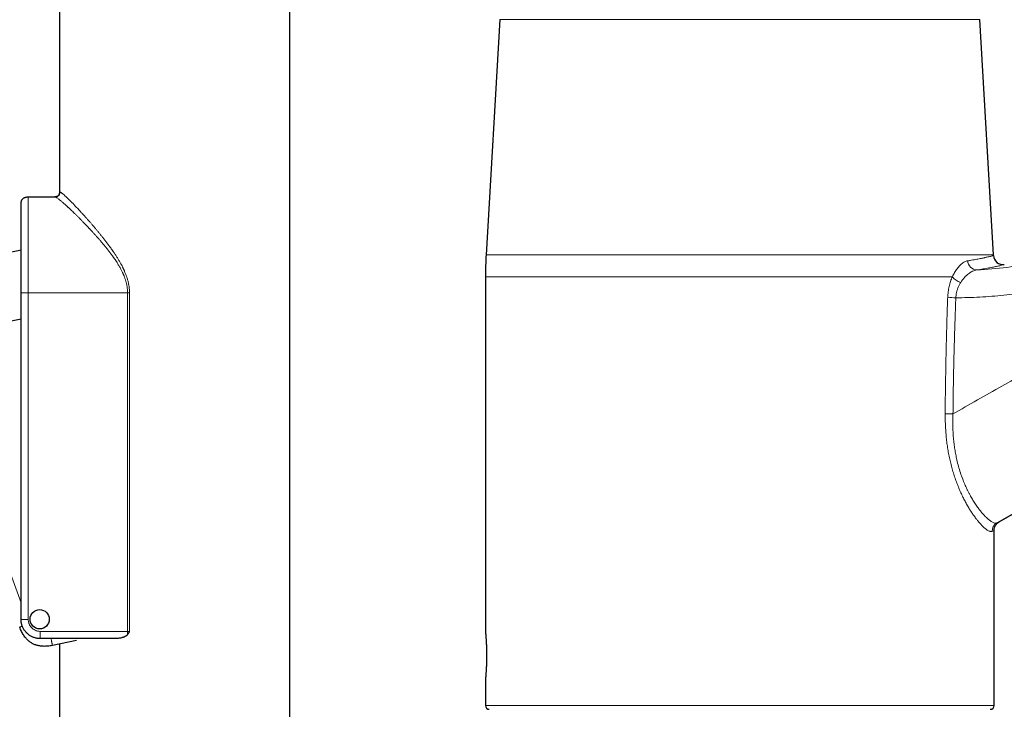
# Model space of a CAD drawing. Header units: millimetres. Extents: x 8 to 961, y 12 to 886.
# Tile 51 of 56: x 662 to 764, y 690 to 761. Entities that reach past the tile are written whole.
import ezdxf

# ---------------------------------------------------------------- set-up
doc = ezdxf.new("R2010")
doc.units = ezdxf.units.MM

msp = doc.modelspace()

# ---------------------------------------------------------------- linework, layer by layer
at = {"color": 7, "linetype": 'Continuous', "lineweight": 30}
for p, q in [((665.79, 851.22), (665.79, 743.51)), ((689.79, 656.44), (689.79, 833.59)), ((711.66, 761.47), (710.24, 736.99)), ((763.11, 736.99), (761.7, 761.47)), ((662.54, 743.01), (665.33, 743.01)), ((661.79, 737.46), (652.89, 735.65)), ((710.18, 734.69), (710.18, 697.74)), ((661.79, 699.01), (661.79, 733.01)), ((654.28, 728.79), (661.79, 730.32)), ((763.18, 690.04), (763.18, 708.27)), ((671.55, 697.01), (663.79, 697.01)), ((667.58, 696.8), (665.06, 696.29)), ((665.79, 696.44), (665.79, 656.44)), ((710.18, 692.74), (710.18, 690.04))]:
    msp.add_line(p, q, dxfattribs=at)
at = {"color": 252, "linetype": 'Continuous', "lineweight": 0}
for p, q in [((761.7, 761.47), (711.66, 761.47)), ((710.24, 736.99), (763.11, 736.99)), ((758.83, 734.69), (710.18, 734.69)), ((662.54, 733.01), (662.54, 699.01)), ((662.54, 733.01), (672.89, 733.01)), ((672.89, 697.76), (672.89, 733.01)), ((673.09, 733.01), (673.09, 697.76)), ((654.36, 721.11), (661.79, 700.73)), ((663.79, 697.76), (672.89, 697.76)), ((710.18, 690.04), (763.18, 690.04))]:
    msp.add_line(p, q, dxfattribs=at)
at = {"color": 7, "linetype": 'Continuous', "lineweight": 30}
msp.add_circle((663.73, 699.02), 1, dxfattribs=at)
at = {"color": 252, "linetype": 'Continuous', "lineweight": 0}
for centre, radius, start, end in [((1071.31, 176.37), 615.24, 103.31088, 120.02497), ((761.41, 736.38), 0.979, 181.3319, 268.3634), ((760.1, 735.64), 1.59, 216.7457, 255.3062), ((759.56, 744.81), 12.31, 264.3401, 268.2963), ((759.3, 792.79), 72.38, 269.032, 269.6756), ((763.96, 708.19), 0.992, 120.2704, 180.5218)]:
    msp.add_arc(centre, radius, start, end, dxfattribs=at)
at = {"color": 7, "linetype": 'Continuous', "lineweight": 30}
for centre, radius, start, end in [((1071.31, 176.37), 615.21, 103.34372, 120.0034), ((750.18, 734.69), 40, 176.6981, 180), ((723.18, 734.69), 40, 3.1711, 3.3019), ((764.11, 736.96), 1, 183.1711, 277.2629), ((710.58, 690.04), 0.4, 180, 270), ((762.78, 690.04), 0.4, 270, 0)]:
    msp.add_arc(centre, radius, start, end, dxfattribs=at)
at = {"color": 252, "linetype": 'Continuous', "lineweight": 0}
for points, knots in [([(926.87, 786.88), (925.84, 786.63), (923.77, 786.14), (920.68, 785.38), (917.59, 784.61), (914.51, 783.82), (911.45, 783.02), (908.41, 782.22), (905.39, 781.4), (902.38, 780.56), (899.35, 779.71), (896.3, 778.83), (893.24, 777.93), (890.18, 777.02), (887.13, 776.09), (884.08, 775.15), (881.04, 774.19), (878, 773.21), (874.97, 772.22), (871.94, 771.21), (868.92, 770.19), (865.9, 769.15), (862.89, 768.1), (859.88, 767.03), (856.97, 765.98), (854.14, 764.95), (851.39, 763.93), (848.66, 762.89), (845.93, 761.85), (843.2, 760.79), (840.4, 759.69), (837.52, 758.55), (834.57, 757.35), (831.62, 756.14), (828.68, 754.92), (825.77, 753.69), (822.88, 752.45), (820.01, 751.2), (817.15, 749.94), (814.27, 748.66), (811.38, 747.36), (808.48, 746.03), (805.59, 744.68), (802.7, 743.32), (799.82, 741.95), (796.95, 740.56), (794.09, 739.16), (791.23, 737.74), (788.38, 736.31), (785.53, 734.86), (782.69, 733.4), (779.87, 731.93), (777.04, 730.44), (774.31, 728.98), (771.66, 727.54), (769.09, 726.14), (766.53, 724.73), (763.98, 723.3), (761.43, 721.86), (759.74, 720.89), (758.89, 720.41)], [0, 0, 0, 0, 0.017562, 0.035123, 0.052685, 0.070246, 0.087808, 0.105056, 0.122304, 0.139552, 0.1568, 0.1744, 0.192, 0.2096, 0.2272, 0.2448, 0.2624, 0.28, 0.2976, 0.3152, 0.3328, 0.3504, 0.368, 0.3856, 0.4032, 0.419333, 0.435467, 0.4516, 0.467733, 0.483867, 0.5, 0.517562, 0.535123, 0.552685, 0.570246, 0.587808, 0.605056, 0.622304, 0.639552, 0.6568, 0.6744, 0.692, 0.7096, 0.7272, 0.7448, 0.7624, 0.78, 0.7976, 0.8152, 0.8328, 0.8504, 0.868, 0.8856, 0.9032, 0.919333, 0.935467, 0.9516, 0.967733, 0.983867, 1, 1, 1, 1]), ([(662.54, 743.01), (662.54, 743.01), (662.54, 743.01), (662.54, 742.98), (662.54, 742.93), (662.54, 742.86), (662.54, 742.77), (662.54, 742.67), (662.54, 742.55), (662.54, 742.41), (662.54, 742.25), (662.54, 742.08), (662.54, 741.88), (662.54, 741.67), (662.54, 741.44), (662.54, 741.2), (662.54, 740.94), (662.54, 740.67), (662.54, 740.38), (662.54, 740.08), (662.54, 739.77), (662.54, 739.44), (662.54, 739.09), (662.54, 738.74), (662.54, 738.37), (662.54, 738), (662.54, 737.62), (662.54, 737.23), (662.54, 736.84), (662.54, 736.43), (662.54, 736.01), (662.54, 735.59), (662.54, 735.16), (662.54, 734.73), (662.54, 734.3), (662.54, 733.87), (662.54, 733.44), (662.54, 733.16), (662.54, 733.01)], [0, 0, 0, 0, 0.028, 0.056, 0.084, 0.112, 0.14, 0.1675, 0.195, 0.2225, 0.25, 0.278, 0.306, 0.334, 0.362, 0.39, 0.4175, 0.445, 0.4725, 0.5, 0.528, 0.556, 0.584, 0.612, 0.64, 0.6675, 0.695, 0.7225, 0.75, 0.778, 0.806, 0.834, 0.862, 0.89, 0.9175, 0.945, 0.9725, 1, 1, 1, 1]), ([(665.33, 743.01), (665.36, 743.01), (665.41, 743.01), (665.48, 743.02), (665.54, 743.04), (665.59, 743.06), (665.63, 743.08), (665.67, 743.11), (665.7, 743.14), (665.73, 743.17), (665.76, 743.21), (665.78, 743.25), (665.8, 743.3), (665.82, 743.36), (665.83, 743.43), (665.83, 743.48), (665.83, 743.51)], [0, 0, 0, 0, 0.0985418, 0.1893425, 0.2734387, 0.3329049, 0.3899835, 0.4454133, 0.5, 0.5545867, 0.6100165, 0.6670951, 0.7265613, 0.8106575, 0.9014582, 1, 1, 1, 1]), ([(672.89, 733.01), (672.89, 733.06), (672.89, 733.16), (672.88, 733.32), (672.86, 733.47), (672.84, 733.63), (672.82, 733.78), (672.79, 733.94), (672.74, 734.14), (672.67, 734.38), (672.59, 734.59), (672.54, 734.74), (672.5, 734.81), (672.47, 734.89), (672.44, 734.97), (672.4, 735.05), (672.36, 735.15), (672.3, 735.27), (672.22, 735.42), (672.14, 735.57), (672.06, 735.72), (671.97, 735.87), (671.88, 736.02), (671.77, 736.19), (671.65, 736.38), (671.54, 736.54), (671.46, 736.65), (671.42, 736.71), (671.38, 736.77), (671.34, 736.83), (671.29, 736.89), (671.23, 736.97), (671.15, 737.08), (671.04, 737.22), (670.93, 737.37), (670.81, 737.52), (670.7, 737.66), (670.6, 737.79), (670.51, 737.89), (670.44, 737.98), (670.36, 738.07), (670.28, 738.17), (670.19, 738.28), (670.09, 738.4), (669.98, 738.52), (669.88, 738.64), (669.77, 738.76), (669.66, 738.88), (669.56, 739), (669.46, 739.11), (669.37, 739.21), (669.27, 739.32), (669.18, 739.42), (669.1, 739.5), (669.04, 739.57), (668.97, 739.64), (668.91, 739.7), (668.85, 739.77), (668.8, 739.83), (668.74, 739.89), (668.63, 740), (668.47, 740.17), (668.27, 740.37), (668.08, 740.57), (667.92, 740.74), (667.78, 740.87), (667.68, 740.98), (667.57, 741.08), (667.46, 741.19), (667.33, 741.32), (667.17, 741.48), (666.99, 741.65), (666.86, 741.77), (666.76, 741.86), (666.7, 741.92), (666.64, 741.98), (666.58, 742.03), (666.52, 742.08), (666.44, 742.16), (666.34, 742.25), (666.21, 742.36), (666.1, 742.46), (665.99, 742.56), (665.89, 742.64), (665.8, 742.72), (665.7, 742.79), (665.6, 742.87), (665.51, 742.93), (665.43, 742.98), (665.37, 743.01), (665.34, 743.01), (665.33, 743.01)], [0, 0, 0, 0, 0.008656, 0.017369, 0.026154, 0.035021, 0.043983, 0.05305, 0.062234, 0.078762, 0.096047, 0.100705, 0.105419, 0.11019, 0.115017, 0.119903, 0.124846, 0.134081, 0.143622, 0.153472, 0.163635, 0.174114, 0.18491, 0.194469, 0.209071, 0.224507, 0.228688, 0.232927, 0.237223, 0.241576, 0.245987, 0.250456, 0.260546, 0.271123, 0.282187, 0.293737, 0.305775, 0.315748, 0.323608, 0.330055, 0.337352, 0.345499, 0.354496, 0.364343, 0.37504, 0.384941, 0.394211, 0.405674, 0.41611, 0.425521, 0.433905, 0.44284, 0.453871, 0.460218, 0.46645, 0.472568, 0.478571, 0.48446, 0.490234, 0.495894, 0.50144, 0.522657, 0.543258, 0.563247, 0.582625, 0.594494, 0.606123, 0.617514, 0.62912, 0.642167, 0.663547, 0.684477, 0.704962, 0.71289, 0.72075, 0.728544, 0.736272, 0.743934, 0.751531, 0.770059, 0.788336, 0.806372, 0.824173, 0.84175, 0.859109, 0.876261, 0.901431, 0.926356, 0.95107, 0.975607, 1, 1, 1, 1]), ([(665.83, 743.51), (665.84, 743.51), (665.86, 743.51), (665.9, 743.49), (665.96, 743.46), (666.02, 743.41), (666.1, 743.35), (666.18, 743.29), (666.27, 743.21), (666.35, 743.13), (666.45, 743.05), (666.53, 742.97), (666.6, 742.9), (666.65, 742.86), (666.7, 742.81), (666.75, 742.76), (666.81, 742.7), (666.86, 742.65), (666.94, 742.57), (667.04, 742.47), (667.17, 742.34), (667.3, 742.21), (667.44, 742.06), (667.58, 741.91), (667.73, 741.76), (667.88, 741.59), (668.04, 741.42), (668.22, 741.22), (668.42, 741), (668.62, 740.78), (668.83, 740.54), (669.04, 740.3), (669.24, 740.07), (669.44, 739.84), (669.64, 739.61), (669.83, 739.37), (670.03, 739.12), (670.24, 738.87), (670.44, 738.61), (670.65, 738.34), (670.86, 738.07), (671.04, 737.82), (671.19, 737.61), (671.29, 737.47), (671.35, 737.38), (671.38, 737.33), (671.42, 737.29), (671.45, 737.24), (671.48, 737.19), (671.56, 737.07), (671.69, 736.87), (671.87, 736.59), (672.03, 736.32), (672.18, 736.06), (672.31, 735.82), (672.39, 735.65), (672.45, 735.53), (672.47, 735.48), (672.49, 735.43), (672.52, 735.38), (672.54, 735.33), (672.56, 735.28), (672.6, 735.19), (672.65, 735.07), (672.71, 734.92), (672.77, 734.76), (672.82, 734.61), (672.87, 734.45), (672.91, 734.3), (672.96, 734.13), (673, 733.92), (673.04, 733.69), (673.07, 733.47), (673.08, 733.24), (673.08, 733.09), (673.09, 733.01)], [0, 0, 0, 0, 0.019711, 0.039491, 0.059366, 0.07936, 0.099498, 0.119805, 0.13701, 0.154365, 0.171881, 0.189573, 0.197577, 0.20562, 0.213702, 0.221826, 0.229993, 0.238202, 0.246455, 0.263279, 0.280274, 0.297448, 0.314809, 0.332363, 0.350119, 0.368083, 0.385171, 0.406612, 0.428261, 0.450127, 0.47222, 0.49455, 0.514593, 0.534621, 0.55464, 0.574656, 0.594676, 0.614705, 0.635448, 0.656655, 0.677489, 0.697958, 0.711273, 0.724436, 0.727858, 0.731271, 0.734673, 0.738065, 0.741447, 0.74482, 0.764396, 0.783354, 0.801708, 0.819472, 0.83463, 0.849356, 0.852604, 0.855831, 0.859038, 0.862224, 0.865389, 0.868534, 0.871659, 0.881315, 0.890793, 0.900099, 0.909241, 0.918224, 0.927056, 0.935744, 0.948916, 0.961894, 0.974712, 0.987403, 1, 1, 1, 1]), ([(761.38, 735.4), (762.43, 735.47), (764.52, 735.63), (767.63, 736.13), (770.72, 736.85), (773.76, 737.79), (776.74, 738.92), (778.66, 739.86), (779.62, 740.32)], [0, 0, 0, 0, 0.164776, 0.330398, 0.496812, 0.663938, 0.831695, 1, 1, 1, 1]), ([(780.94, 737.75), (780.56, 737.56), (779.81, 737.18), (778.66, 736.65), (777.51, 736.15), (776.34, 735.69), (775.17, 735.25), (773.99, 734.85), (772.81, 734.48), (771.62, 734.14), (770.41, 733.84), (769.19, 733.56), (767.95, 733.31), (766.7, 733.09), (765.45, 732.91), (764.2, 732.76), (762.94, 732.65), (761.69, 732.57), (760.44, 732.52), (759.61, 732.51), (759.19, 732.5)], [0, 0, 0, 0, 0.056035, 0.111905, 0.167656, 0.223336, 0.278994, 0.333682, 0.388439, 0.443311, 0.498342, 0.55409, 0.609908, 0.665845, 0.721949, 0.778267, 0.833833, 0.889261, 0.944617, 1, 1, 1, 1]), ([(760.43, 736.35), (760.55, 736.37), (760.78, 736.41), (761.1, 736.47), (761.37, 736.52), (761.62, 736.56), (761.82, 736.6), (761.97, 736.63), (762.1, 736.66), (762.23, 736.69), (762.31, 736.71), (762.36, 736.72), (762.38, 736.72), (762.39, 736.72), (762.41, 736.73), (762.42, 736.73), (762.5, 736.75), (762.64, 736.78), (762.79, 736.82), (762.92, 736.85), (763.01, 736.87), (763.07, 736.89), (763.11, 736.9), (763.11, 736.9), (763.12, 736.9)], [0, 0, 0, 0, 0.068912, 0.134569, 0.19697, 0.256117, 0.312011, 0.350933, 0.388107, 0.423533, 0.467618, 0.473166, 0.478661, 0.484105, 0.489496, 0.494835, 0.500121, 0.577605, 0.653058, 0.726482, 0.797884, 0.867267, 0.934638, 1, 1, 1, 1]), ([(758.83, 734.69), (758.87, 734.77), (758.94, 734.93), (759.06, 735.15), (759.19, 735.35), (759.32, 735.53), (759.45, 735.71), (759.6, 735.87), (759.76, 736.02), (759.93, 736.15), (760.1, 736.25), (760.27, 736.32), (760.38, 736.34), (760.43, 736.35)], [0, 0, 0, 0, 0.082826, 0.165321, 0.247887, 0.330927, 0.414836, 0.499997, 0.600906, 0.700733, 0.800101, 0.899646, 1, 1, 1, 1]), ([(764.24, 735.97), (764.23, 735.96), (764.21, 735.96), (764.07, 735.92), (763.85, 735.87), (763.53, 735.79), (763.13, 735.71), (762.63, 735.61), (762.06, 735.51), (761.61, 735.44), (761.38, 735.4)], [0, 0, 0, 0, 0.124839, 0.249593, 0.374342, 0.499149, 0.62407, 0.749153, 0.874446, 1, 1, 1, 1]), ([(758.34, 732.56), (758.35, 732.66), (758.36, 732.85), (758.39, 733.13), (758.44, 733.41), (758.49, 733.69), (758.56, 733.95), (758.64, 734.21), (758.73, 734.46), (758.79, 734.61), (758.83, 734.69)], [0, 0, 0, 0, 0.123854, 0.247815, 0.372727, 0.499411, 0.622666, 0.746726, 0.872281, 1, 1, 1, 1]), ([(761.38, 735.4), (761.24, 735.37), (760.94, 735.3), (760.5, 735.02), (760.07, 734.64), (759.82, 734.28), (759.7, 734.1)], [0, 0, 0, 0, 0.252017, 0.503862, 0.753552, 1, 1, 1, 1]), ([(759.7, 734.1), (759.67, 734.06), (759.62, 733.97), (759.54, 733.82), (759.47, 733.67), (759.41, 733.52), (759.35, 733.37), (759.31, 733.22), (759.27, 733.08), (759.24, 732.94), (759.22, 732.8), (759.2, 732.65), (759.2, 732.55), (759.19, 732.5)], [0, 0, 0, 0, 0.102944, 0.205127, 0.306528, 0.407156, 0.507051, 0.589799, 0.672162, 0.754232, 0.836128, 0.917993, 1, 1, 1, 1]), ([(661.79, 733.01), (661.79, 733.01), (661.79, 733.01), (661.81, 733.01), (661.83, 733.01), (661.86, 733.01), (661.89, 733.01), (661.93, 733.01), (661.98, 733.01), (662.03, 733.01), (662.08, 733.01), (662.14, 733.01), (662.22, 733.01), (662.31, 733.01), (662.42, 733.01), (662.5, 733.01), (662.54, 733.01)], [0, 0, 0, 0, 0.098542, 0.189342, 0.273439, 0.332905, 0.389984, 0.445413, 0.5, 0.554587, 0.610016, 0.667095, 0.726561, 0.810658, 0.901458, 1, 1, 1, 1]), ([(672.89, 733.01), (672.91, 733.01), (672.94, 733.01), (672.99, 733.01), (673.04, 733.01), (673.07, 733.01), (673.09, 733.01)], [0, 0, 0, 0, 0.251285, 0.5, 0.748715, 1, 1, 1, 1]), ([(758.08, 720.42), (758.09, 720.99), (758.09, 722.14), (758.12, 723.86), (758.15, 725.59), (758.19, 727.33), (758.23, 729.07), (758.28, 730.81), (758.32, 731.98), (758.34, 732.56)], [0, 0, 0, 0, 0.141429, 0.283321, 0.425684, 0.568525, 0.711853, 0.855675, 1, 1, 1, 1]), ([(759.19, 732.5), (759.18, 732.16), (759.15, 731.47), (759.12, 730.44), (759.08, 729.42), (759.05, 728.42), (759.02, 727.43), (759, 726.45), (758.97, 725.45), (758.95, 724.44), (758.93, 723.41), (758.92, 722.4), (758.9, 721.4), (758.9, 720.74), (758.89, 720.41)], [0, 0, 0, 0, 0.086288, 0.171477, 0.255568, 0.338563, 0.420464, 0.501272, 0.580988, 0.667419, 0.752533, 0.836333, 0.918822, 1, 1, 1, 1]), ([(762.97, 708.18), (762.94, 708.17), (762.88, 708.15), (762.78, 708.16), (762.66, 708.2), (762.54, 708.26), (762.41, 708.35), (762.29, 708.44), (762.16, 708.55), (762.02, 708.68), (761.85, 708.85), (761.67, 709.05), (761.46, 709.29), (761.25, 709.56), (761.03, 709.86), (760.81, 710.18), (760.59, 710.53), (760.37, 710.91), (760.15, 711.31), (759.93, 711.74), (759.71, 712.2), (759.5, 712.69), (759.3, 713.19), (759.11, 713.72), (758.93, 714.27), (758.76, 714.83), (758.62, 715.41), (758.49, 715.99), (758.38, 716.58), (758.28, 717.19), (758.21, 717.81), (758.15, 718.44), (758.11, 719.09), (758.08, 719.75), (758.08, 720.19), (758.08, 720.42)], [0, 0, 0, 0, 0.03166, 0.063073, 0.094306, 0.125424, 0.150282, 0.175145, 0.200047, 0.225022, 0.250106, 0.282233, 0.313944, 0.345313, 0.376418, 0.40734, 0.438158, 0.468956, 0.499815, 0.530948, 0.562048, 0.593211, 0.624537, 0.656104, 0.687369, 0.718434, 0.749404, 0.779768, 0.810233, 0.84089, 0.871824, 0.903121, 0.934865, 0.967133, 1, 1, 1, 1]), ([(758.89, 720.41), (758.89, 720.12), (758.87, 719.55), (758.89, 718.71), (758.93, 717.97), (759, 717.31), (759.08, 716.73), (759.18, 716.17), (759.3, 715.57), (759.46, 714.94), (759.67, 714.27), (759.89, 713.65), (760.11, 713.09), (760.29, 712.7), (760.41, 712.45), (760.47, 712.33), (760.54, 712.2), (760.6, 712.07), (760.67, 711.95), (760.79, 711.72), (760.98, 711.4), (761.25, 710.99), (761.51, 710.62), (761.76, 710.29), (762, 710.01), (762.16, 709.83), (762.24, 709.74), (762.27, 709.71), (762.3, 709.68), (762.33, 709.66), (762.36, 709.63), (762.42, 709.57), (762.52, 709.48), (762.66, 709.36), (762.8, 709.25), (762.94, 709.16), (763.09, 709.08), (763.22, 709.03), (763.35, 709.02), (763.42, 709.04), (763.46, 709.05)], [0, 0, 0, 0, 0.044544, 0.088006, 0.130473, 0.161728, 0.192516, 0.222878, 0.252859, 0.29214, 0.332186, 0.373092, 0.408186, 0.443998, 0.453503, 0.463062, 0.472675, 0.482342, 0.492065, 0.501845, 0.537074, 0.574768, 0.61495, 0.650642, 0.688113, 0.722566, 0.727182, 0.731821, 0.736483, 0.74117, 0.745881, 0.750615, 0.773218, 0.798269, 0.825768, 0.855716, 0.888113, 0.922959, 0.960255, 1, 1, 1, 1]), ([(763.46, 709.05), (763.49, 709.06), (763.54, 709.08), (763.6, 709.1), (763.64, 709.12), (763.67, 709.13), (763.68, 709.14), (763.68, 709.14), (763.68, 709.14)], [0, 0, 0, 0, 0.187906, 0.375307, 0.562323, 0.749074, 0.935683, 1, 1, 1, 1]), ([(763.17, 708.27), (763.17, 708.27), (763.18, 708.27), (763.14, 708.26), (763.08, 708.23), (763.01, 708.2), (762.97, 708.18)], [0, 0, 0, 0, 0.142142, 0.427107, 0.713036, 1, 1, 1, 1]), ([(661.79, 699.01), (661.79, 699.01), (661.79, 699.01), (661.81, 699.01), (661.83, 699.01), (661.86, 699.01), (661.89, 699.01), (661.93, 699.01), (661.98, 699.01), (662.03, 699.01), (662.08, 699.01), (662.14, 699.01), (662.22, 699.01), (662.31, 699.01), (662.42, 699.01), (662.5, 699.01), (662.54, 699.01)], [0, 0, 0, 0, 0.0985418, 0.1893425, 0.2734387, 0.3329049, 0.3899835, 0.4454133, 0.5, 0.5545867, 0.6100165, 0.6670951, 0.7265613, 0.8106575, 0.9014582, 1, 1, 1, 1]), ([(662.54, 699.01), (662.54, 698.97), (662.54, 698.89), (662.56, 698.77), (662.59, 698.65), (662.63, 698.53), (662.68, 698.42), (662.75, 698.32), (662.82, 698.22), (662.9, 698.13), (662.99, 698.04), (663.09, 697.97), (663.2, 697.91), (663.31, 697.85), (663.43, 697.81), (663.54, 697.78), (663.67, 697.76), (663.75, 697.76), (663.79, 697.76)], [0, 0, 0, 0, 0.062751, 0.124928, 0.18714, 0.249997, 0.312697, 0.374856, 0.437086, 0.499997, 0.562697, 0.624856, 0.687086, 0.749997, 0.812751, 0.874928, 0.937141, 1, 1, 1, 1]), ([(661.92, 698.3), (661.91, 698.3), (661.87, 698.28), (661.82, 698.27), (661.78, 698.25), (661.74, 698.23), (661.7, 698.22), (661.67, 698.21), (661.65, 698.2), (661.65, 698.2), (661.65, 698.2)], [0, 0, 0, 0, 0.066174, 0.168123, 0.271647, 0.37825, 0.489312, 0.646374, 0.815958, 1, 1, 1, 1]), ([(663.79, 697.01), (663.79, 697.01), (663.79, 697.01), (663.79, 697.03), (663.79, 697.05), (663.79, 697.08), (663.79, 697.12), (663.79, 697.15), (663.79, 697.2), (663.79, 697.25), (663.79, 697.3), (663.79, 697.37), (663.79, 697.44), (663.79, 697.53), (663.79, 697.64), (663.79, 697.72), (663.79, 697.76)], [0, 0, 0, 0, 0.098542, 0.189342, 0.273439, 0.332905, 0.389984, 0.445413, 0.5, 0.554587, 0.610016, 0.667095, 0.726561, 0.810658, 0.901458, 1, 1, 1, 1]), ([(672.89, 697.76), (672.91, 697.76), (672.94, 697.76), (672.99, 697.76), (673.04, 697.76), (673.07, 697.76), (673.09, 697.76)], [0, 0, 0, 0, 0.2512854, 0.5, 0.7487146, 1, 1, 1, 1]), ([(672.89, 697.44), (672.89, 697.47), (672.89, 697.54), (672.89, 697.65), (672.89, 697.72), (672.89, 697.76)], [0, 0, 0, 0, 0.307862, 0.639975, 1, 1, 1, 1]), ([(664.91, 697.01), (664.92, 697), (664.93, 696.94), (664.95, 696.85), (664.97, 696.75), (664.98, 696.67), (665, 696.6), (665.01, 696.53), (665.02, 696.47), (665.03, 696.42), (665.04, 696.38), (665.05, 696.34), (665.06, 696.31), (665.06, 696.29), (665.06, 696.29), (665.06, 696.29)], [0, 0, 0, 0, 0.031821, 0.132258, 0.203279, 0.271449, 0.337649, 0.402843, 0.468037, 0.534237, 0.602407, 0.673428, 0.773866, 0.88231, 1, 1, 1, 1])]:
    msp.add_open_spline(points, degree=3, knots=knots, dxfattribs=at)
at = {"color": 7, "linetype": 'Continuous', "lineweight": 30}
for points, knots in [([(661.79, 742.26), (661.79, 742.3), (661.79, 742.38), (661.81, 742.49), (661.83, 742.58), (661.86, 742.66), (661.89, 742.72), (661.93, 742.77), (661.98, 742.82), (662.03, 742.87), (662.08, 742.91), (662.14, 742.94), (662.22, 742.97), (662.31, 742.99), (662.42, 743.01), (662.5, 743.01), (662.54, 743.01)], [0, 0, 0, 0, 0.098542, 0.189342, 0.273439, 0.332905, 0.389984, 0.445413, 0.5, 0.554587, 0.610016, 0.667095, 0.726561, 0.810658, 0.901458, 1, 1, 1, 1]), ([(665.79, 743.51), (665.79, 743.49), (665.79, 743.45), (665.78, 743.39), (665.77, 743.34), (665.76, 743.28), (665.74, 743.23), (665.71, 743.2), (665.69, 743.17), (665.67, 743.14), (665.64, 743.11), (665.61, 743.09), (665.57, 743.07), (665.52, 743.05), (665.47, 743.03), (665.42, 743.02), (665.36, 743.01), (665.31, 743.01), (665.29, 743.01)], [0, 0, 0, 0, 0.079148, 0.148705, 0.209924, 0.288459, 0.353721, 0.407935, 0.452565, 0.492313, 0.532904, 0.588994, 0.648242, 0.713352, 0.770469, 0.836253, 0.912187, 1, 1, 1, 1]), ([(661.79, 733.01), (661.79, 733.15), (661.79, 733.42), (661.79, 733.82), (661.79, 734.23), (661.79, 734.63), (661.79, 735.03), (661.79, 735.42), (661.79, 735.8), (661.79, 736.18), (661.79, 736.55), (661.79, 736.92), (661.79, 737.29), (661.79, 737.65), (661.79, 737.99), (661.79, 738.33), (661.79, 738.65), (661.79, 738.96), (661.79, 739.27), (661.79, 739.56), (661.79, 739.84), (661.79, 740.1), (661.79, 740.36), (661.79, 740.6), (661.79, 740.82), (661.79, 741.03), (661.79, 741.22), (661.79, 741.4), (661.79, 741.56), (661.79, 741.71), (661.79, 741.84), (661.79, 741.95), (661.79, 742.05), (661.79, 742.13), (661.79, 742.19), (661.79, 742.23), (661.79, 742.26), (661.79, 742.26), (661.79, 742.26)], [0, 0, 0, 0, 0.028032, 0.056001, 0.083961, 0.111967, 0.140024, 0.167512, 0.194969, 0.222448, 0.25, 0.278025, 0.305991, 0.333953, 0.361963, 0.390024, 0.417512, 0.444969, 0.472448, 0.5, 0.528025, 0.555991, 0.583953, 0.611963, 0.640024, 0.667512, 0.694969, 0.722448, 0.75, 0.778025, 0.805991, 0.833953, 0.861963, 0.890028, 0.91752, 0.944979, 0.972455, 1, 1, 1, 1]), ([(763.18, 708.27), (763.18, 708.31), (763.18, 708.4), (763.21, 708.53), (763.25, 708.65), (763.31, 708.77), (763.38, 708.89), (763.47, 708.98), (763.57, 709.07), (763.64, 709.12), (763.68, 709.14)], [0, 0, 0, 0, 0.121227, 0.24562, 0.37222, 0.499956, 0.627698, 0.754316, 0.878737, 1, 1, 1, 1]), ([(665.06, 696.29), (664.98, 696.27), (664.82, 696.24), (664.58, 696.21), (664.34, 696.2), (664.12, 696.2), (663.91, 696.21), (663.73, 696.24), (663.56, 696.27), (663.39, 696.31), (663.24, 696.37), (663.09, 696.43), (662.94, 696.51), (662.8, 696.59), (662.67, 696.69), (662.54, 696.79), (662.42, 696.91), (662.3, 697.04), (662.18, 697.18), (662.06, 697.35), (661.94, 697.54), (661.84, 697.75), (661.73, 697.97), (661.68, 698.12), (661.65, 698.2)], [0, 0, 0, 0, 0.058075, 0.11378, 0.167289, 0.218801, 0.268537, 0.308806, 0.348169, 0.386789, 0.424845, 0.462519, 0.5, 0.537481, 0.575155, 0.613211, 0.651831, 0.691194, 0.731463, 0.781199, 0.832711, 0.88622, 0.941925, 1, 1, 1, 1]), ([(673.09, 697.76), (673.08, 697.76), (673.08, 697.75), (673.07, 697.73), (673.06, 697.71), (673.05, 697.69), (673.04, 697.67), (673.02, 697.65), (673, 697.61), (672.97, 697.56), (672.94, 697.5), (672.91, 697.46), (672.89, 697.44)], [0, 0, 0, 0, 0.0357008, 0.0951935, 0.1575733, 0.2099778, 0.2621638, 0.3172323, 0.4403988, 0.5650092, 0.7916438, 1, 1, 1, 1]), ([(710.18, 697.74), (710.18, 697.74), (710.18, 697.73), (710.18, 697.7), (710.18, 697.66), (710.19, 697.59), (710.2, 697.51), (710.2, 697.42), (710.21, 697.31), (710.22, 697.18), (710.23, 697.04), (710.24, 696.89), (710.25, 696.72), (710.26, 696.54), (710.27, 696.36), (710.28, 696.19), (710.28, 696.04), (710.28, 695.9), (710.29, 695.74), (710.29, 695.56), (710.29, 695.35), (710.29, 695.14), (710.29, 694.92), (710.29, 694.72), (710.28, 694.52), (710.28, 694.32), (710.27, 694.12), (710.26, 693.94), (710.25, 693.77), (710.24, 693.6), (710.23, 693.45), (710.22, 693.31), (710.21, 693.18), (710.2, 693.07), (710.2, 692.97), (710.19, 692.89), (710.18, 692.83), (710.18, 692.8), (710.18, 692.77), (710.18, 692.75), (710.18, 692.75), (710.18, 692.74)], [0, 0, 0, 0, 0.0266316, 0.0532632, 0.0806705, 0.1080779, 0.1347087, 0.1613395, 0.1887399, 0.2161403, 0.2428442, 0.2695481, 0.297025, 0.3245019, 0.3512487, 0.3779955, 0.396346, 0.4147115, 0.4330619, 0.4597272, 0.4863925, 0.5138372, 0.5412819, 0.5678704, 0.5944589, 0.6218172, 0.6491756, 0.6758129, 0.7024503, 0.7298558, 0.7572613, 0.7839961, 0.810731, 0.8382427, 0.8657543, 0.8924816, 0.9192088, 0.9375467, 0.9558997, 0.9742376, 1, 1, 1, 1]), ([(672.89, 697.44), (672.87, 697.41), (672.83, 697.37), (672.78, 697.32), (672.74, 697.29), (672.71, 697.27), (672.68, 697.25), (672.65, 697.24), (672.62, 697.22), (672.59, 697.2), (672.55, 697.18), (672.5, 697.16), (672.45, 697.14), (672.4, 697.13), (672.35, 697.11), (672.3, 697.1), (672.21, 697.07), (672.08, 697.05), (671.91, 697.03), (671.73, 697.01), (671.61, 697.01), (671.55, 697.01)], [0, 0, 0, 0, 0.056344, 0.1165, 0.137588, 0.159244, 0.181497, 0.204373, 0.227898, 0.252095, 0.284595, 0.318147, 0.352788, 0.388555, 0.42548, 0.463591, 0.502914, 0.615969, 0.736279, 0.864192, 1, 1, 1, 1])]:
    msp.add_open_spline(points, degree=3, knots=knots, dxfattribs=at)
at = {"color": 252, "linetype": 'Continuous', "lineweight": 0}
msp.add_open_spline([(665.79, 743.51), (665.79, 743.51), (665.79, 743.51), (665.82, 743.51), (665.83, 743.51)], degree=3, dxfattribs=at)
at = {"color": 7, "linetype": 'Continuous', "lineweight": 30}
msp.add_open_spline([(663.79, 697.01), (663.74, 697.01), (663.63, 697.01), (663.48, 697.03), (663.32, 697.06), (663.17, 697.11), (663.02, 697.16), (662.88, 697.23), (662.74, 697.3), (662.61, 697.39), (662.49, 697.49), (662.37, 697.6), (662.27, 697.71), (662.17, 697.83), (662.08, 697.97), (662.01, 698.1), (661.94, 698.25), (661.88, 698.39), (661.84, 698.54), (661.81, 698.7), (661.79, 698.85), (661.79, 698.96), (661.79, 699.01)], degree=3, dxfattribs=at)

doc.saveas('drawing.dxf')
